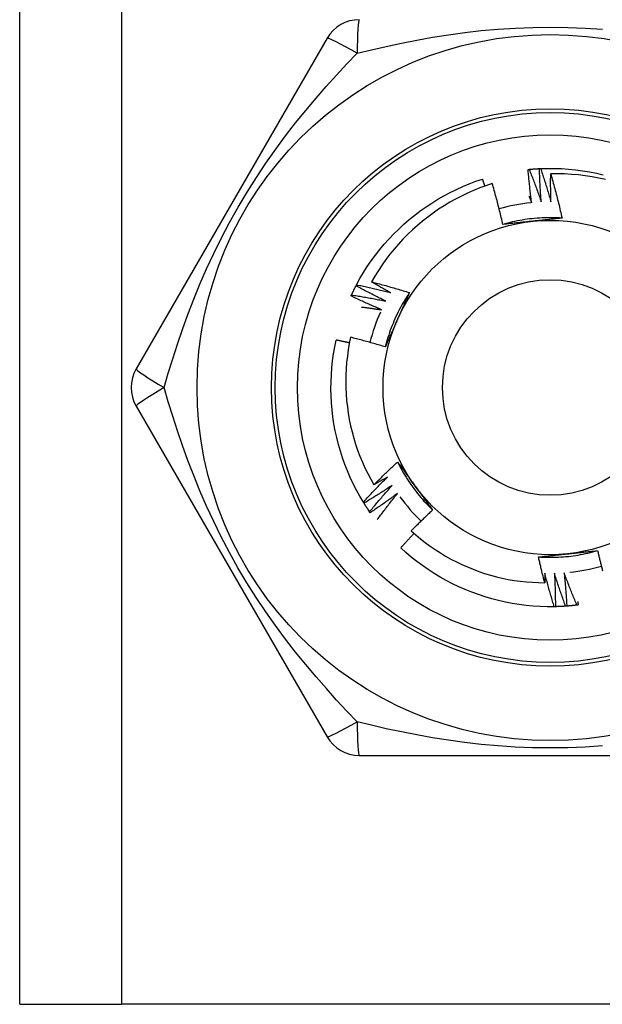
# Model space of a CAD drawing. Header units: inches. Extents: x 4 to 114, y 7 to 59.
# Tile 4 of 55: x 6.014 to 6.323, y 28.916 to 29.438. Entities that reach past the tile are written whole.
import ezdxf

# ---------------------------------------------------------------- set-up
doc = ezdxf.new("R2010")
doc.units = ezdxf.units.IN
doc.header["$MEASUREMENT"] = 0
doc.layers.add('Visible Edges(ANSI)', color=7, linetype='Continuous', lineweight=25)
doc.layers.add('Visible Tangent Edges(ANSI)', color=7, linetype='Continuous', lineweight=25)

msp = doc.modelspace()

# ---------------------------------------------------------------- linework, layer by layer
at = {"layer": 'Visible Edges(ANSI)'}
for p, q in [((6.01404, 28.91602), (6.01404, 38.42783)), ((6.17685, 29.42783), (6.0757, 29.25263)), ((6.19218, 29.29671), (6.19246, 29.29724)), ((6.0757, 29.23295), (6.17685, 29.05775)), ((6.19638, 29.18152), (6.19606, 29.18203)), ((6.19969, 29.17648), (6.19935, 29.17697)), ((6.29777, 29.12668), (6.29717, 29.12667)), ((6.19389, 29.04791), (6.39619, 29.04791)), ((6.01404, 28.91602), (6.06789, 28.91602)), ((6.52219, 28.91602), (6.06789, 28.91602))]:
    msp.add_line(p, q, dxfattribs=at)
at = {"layer": 'Visible Edges(ANSI)', "flags": 128}
for points in [[(6.28389, 29.3584), (6.28411, 29.35842), (6.28434, 29.35844), (6.28456, 29.35846), (6.28479, 29.35848), (6.28502, 29.3585), (6.28524, 29.35852), (6.28547, 29.35854), (6.28569, 29.35856), (6.28592, 29.35857), (6.28614, 29.35859), (6.28637, 29.35861), (6.28659, 29.35862), (6.28682, 29.35864), (6.28704, 29.35866), (6.28727, 29.35867), (6.2875, 29.35869), (6.28772, 29.3587), (6.28795, 29.35872), (6.28817, 29.35873), (6.2884, 29.35874), (6.28862, 29.35875), (6.28885, 29.35877), (6.28908, 29.35878), (6.2893, 29.35879)], [(6.2893, 29.35879), (6.28933, 29.35879), (6.28935, 29.35879), (6.28938, 29.35879), (6.2894, 29.3588), (6.28943, 29.3588), (6.28945, 29.3588), (6.28948, 29.3588), (6.2895, 29.3588), (6.28953, 29.3588), (6.28955, 29.3588), (6.28958, 29.3588), (6.2896, 29.3588), (6.28963, 29.35881), (6.28965, 29.35881), (6.28968, 29.35881), (6.2897, 29.35881), (6.28973, 29.35881), (6.28975, 29.35881), (6.28978, 29.35881), (6.2898, 29.35881), (6.28983, 29.35882), (6.28985, 29.35882), (6.28988, 29.35882), (6.2899, 29.35882)], [(6.29029, 29.3411), (6.29023, 29.34184), (6.29017, 29.34257), (6.29012, 29.34331), (6.29006, 29.34405), (6.29001, 29.34478), (6.28996, 29.34552), (6.28991, 29.34625), (6.28987, 29.34699), (6.28982, 29.34773), (6.28977, 29.34846), (6.28973, 29.3492), (6.28969, 29.34994), (6.28965, 29.35067), (6.28961, 29.35141), (6.28957, 29.35215), (6.28954, 29.35289), (6.2895, 29.35362), (6.28947, 29.35436), (6.28944, 29.3551), (6.28941, 29.35584), (6.28938, 29.35658), (6.28935, 29.35731), (6.28933, 29.35805), (6.2893, 29.35879)], [(6.2899, 29.35882), (6.29362, 29.35892), (6.29734, 29.35891), (6.30106, 29.35878), (6.30477, 29.35852), (6.30847, 29.35815), (6.31216, 29.35766), (6.31583, 29.35706), (6.31948, 29.35633), (6.3231, 29.35549)], [(6.2899, 29.35882), (6.29015, 29.35809), (6.29039, 29.35736), (6.29063, 29.35663), (6.29088, 29.3559), (6.29111, 29.35517), (6.29135, 29.35444), (6.29159, 29.35371), (6.29182, 29.35298), (6.29206, 29.35225), (6.29229, 29.35152), (6.29252, 29.35079), (6.29275, 29.35005), (6.29298, 29.34932), (6.29321, 29.34859), (6.29343, 29.34785), (6.29365, 29.34712), (6.29388, 29.34638), (6.2941, 29.34564), (6.29432, 29.34491), (6.29454, 29.34417), (6.29475, 29.34343), (6.29497, 29.34269), (6.29518, 29.34196), (6.2954, 29.34122)], [(6.28329, 29.35834), (6.28331, 29.35834), (6.28334, 29.35834), (6.28336, 29.35834), (6.28339, 29.35835), (6.28341, 29.35835), (6.28344, 29.35835), (6.28346, 29.35835), (6.28349, 29.35836), (6.28351, 29.35836), (6.28354, 29.35836), (6.28356, 29.35836), (6.28359, 29.35837), (6.28361, 29.35837), (6.28364, 29.35837), (6.28366, 29.35837), (6.28369, 29.35838), (6.28371, 29.35838), (6.28374, 29.35838), (6.28376, 29.35838), (6.28379, 29.35839), (6.28381, 29.35839), (6.28384, 29.35839), (6.28386, 29.35839), (6.28389, 29.3584)], [(6.28519, 29.34072), (6.28509, 29.34145), (6.285, 29.34219), (6.28491, 29.34292), (6.28482, 29.34365), (6.28473, 29.34438), (6.28464, 29.34512), (6.28455, 29.34585), (6.28446, 29.34658), (6.28438, 29.34731), (6.2843, 29.34805), (6.28422, 29.34878), (6.28414, 29.34952), (6.28406, 29.35025), (6.28398, 29.35098), (6.2839, 29.35172), (6.28383, 29.35245), (6.28376, 29.35319), (6.28369, 29.35392), (6.28362, 29.35466), (6.28355, 29.35539), (6.28348, 29.35613), (6.28342, 29.35686), (6.28335, 29.3576), (6.28329, 29.35834)], [(6.28389, 29.3584), (6.28417, 29.35768), (6.28445, 29.35697), (6.28473, 29.35625), (6.28501, 29.35554), (6.28529, 29.35482), (6.28556, 29.3541), (6.28584, 29.35339), (6.28611, 29.35267), (6.28638, 29.35195), (6.28665, 29.35123), (6.28692, 29.35051), (6.28719, 29.34979), (6.28745, 29.34907), (6.28772, 29.34835), (6.28798, 29.34763), (6.28824, 29.3469), (6.2885, 29.34618), (6.28876, 29.34546), (6.28902, 29.34473), (6.28928, 29.34401), (6.28953, 29.34328), (6.28978, 29.34256), (6.29004, 29.34183), (6.29029, 29.3411)], [(6.2954, 29.34122), (6.29538, 29.34183), (6.29536, 29.34245), (6.29535, 29.34306), (6.29534, 29.34368), (6.29532, 29.34429), (6.29531, 29.34491), (6.2953, 29.34552), (6.29529, 29.34614), (6.29528, 29.34675), (6.29528, 29.34737), (6.29527, 29.34798), (6.29527, 29.3486), (6.29526, 29.34922), (6.29526, 29.34983), (6.29526, 29.35045), (6.29526, 29.35106), (6.29526, 29.35168), (6.29526, 29.35229), (6.29526, 29.35291), (6.29526, 29.35352), (6.29527, 29.35414), (6.29527, 29.35476), (6.29528, 29.35537), (6.29528, 29.35599)], [(6.32433, 29.35297), (6.32076, 29.35376), (6.31716, 29.35442), (6.31355, 29.35498), (6.30992, 29.35541), (6.30627, 29.35574), (6.30262, 29.35594), (6.29895, 29.35602), (6.29528, 29.35599)], [(6.29528, 29.35599), (6.29556, 29.35502), (6.29584, 29.35405), (6.29611, 29.35308), (6.29638, 29.35211), (6.29665, 29.35114), (6.29692, 29.35016), (6.29718, 29.34919), (6.29744, 29.34822), (6.2977, 29.34724), (6.29796, 29.34627), (6.29821, 29.34529), (6.29846, 29.34432), (6.29871, 29.34334), (6.29896, 29.34236), (6.2992, 29.34138), (6.29944, 29.3404), (6.29968, 29.33942), (6.29992, 29.33844), (6.30015, 29.33746), (6.30038, 29.33648), (6.30061, 29.3355), (6.30084, 29.33451), (6.30106, 29.33353), (6.30128, 29.33255)], [(6.19246, 29.29724), (6.19425, 29.3005), (6.19615, 29.3037), (6.19816, 29.30684), (6.20026, 29.30991), (6.20246, 29.31291), (6.20475, 29.31584), (6.20713, 29.31869), (6.20961, 29.32147), (6.21217, 29.32416), (6.21482, 29.32678), (6.21755, 29.3293), (6.22036, 29.33174), (6.22325, 29.33408), (6.22621, 29.33634), (6.22924, 29.33849), (6.23234, 29.34055), (6.2355, 29.34251), (6.23873, 29.34437), (6.24201, 29.34612), (6.24535, 29.34776), (6.24873, 29.3493), (6.25217, 29.35073), (6.25565, 29.35205), (6.25917, 29.35325)], [(6.26433, 29.35083), (6.26099, 29.34972), (6.25768, 29.34851), (6.25441, 29.34719), (6.25118, 29.34577), (6.248, 29.34425), (6.24488, 29.34263), (6.24181, 29.34091), (6.23879, 29.3391), (6.23584, 29.3372), (6.23295, 29.3352), (6.23012, 29.33312), (6.22736, 29.33094), (6.22467, 29.32868), (6.22204, 29.32633), (6.2195, 29.3239), (6.21702, 29.32138), (6.21463, 29.31879), (6.21233, 29.31613), (6.21012, 29.31339), (6.20799, 29.3106), (6.20596, 29.30773), (6.20402, 29.3048), (6.20217, 29.30182), (6.20042, 29.29877)], [(6.26043, 29.34953), (6.26038, 29.34968), (6.26032, 29.34984), (6.26027, 29.34999), (6.26022, 29.35015), (6.26017, 29.3503), (6.26012, 29.35046), (6.26006, 29.35061), (6.26001, 29.35077), (6.25996, 29.35092), (6.25991, 29.35108), (6.25985, 29.35124), (6.2598, 29.35139), (6.25975, 29.35155), (6.2597, 29.3517), (6.25964, 29.35186), (6.25959, 29.35201), (6.25954, 29.35217), (6.25949, 29.35232), (6.25943, 29.35248), (6.25938, 29.35263), (6.25933, 29.35279), (6.25927, 29.35294), (6.25922, 29.3531), (6.25917, 29.35325)], [(6.26996, 29.3292), (6.26975, 29.3301), (6.26954, 29.33101), (6.26933, 29.33192), (6.26911, 29.33283), (6.2689, 29.33373), (6.26868, 29.33464), (6.26845, 29.33554), (6.26823, 29.33645), (6.268, 29.33735), (6.26777, 29.33825), (6.26754, 29.33916), (6.26731, 29.34006), (6.26707, 29.34096), (6.26684, 29.34186), (6.26659, 29.34276), (6.26635, 29.34366), (6.26611, 29.34456), (6.26586, 29.34546), (6.26561, 29.34636), (6.26536, 29.34725), (6.26511, 29.34815), (6.26485, 29.34904), (6.26459, 29.34994), (6.26433, 29.35083)], [(6.28375, 29.34424), (6.28381, 29.34409), (6.28388, 29.34394), (6.28394, 29.3438), (6.284, 29.34365), (6.28406, 29.34351), (6.28412, 29.34336), (6.28418, 29.34321), (6.28424, 29.34307), (6.2843, 29.34292), (6.28436, 29.34277), (6.28442, 29.34263), (6.28448, 29.34248), (6.28454, 29.34234), (6.2846, 29.34219), (6.28466, 29.34204), (6.28471, 29.3419), (6.28477, 29.34175), (6.28483, 29.3416), (6.28489, 29.34146), (6.28495, 29.34131), (6.28501, 29.34116), (6.28507, 29.34102), (6.28513, 29.34087), (6.28519, 29.34072)], [(6.30128, 29.33254), (6.29996, 29.33262), (6.29864, 29.33268), (6.29733, 29.33272), (6.29601, 29.33275), (6.29469, 29.33275), (6.29337, 29.33273), (6.29205, 29.3327), (6.29073, 29.33265), (6.28941, 29.33257), (6.2881, 29.33248), (6.28678, 29.33237), (6.28547, 29.33224), (6.28416, 29.33209), (6.28285, 29.33192), (6.28155, 29.33173), (6.28024, 29.33153), (6.27894, 29.3313), (6.27765, 29.33106), (6.27636, 29.33079), (6.27507, 29.33051), (6.27378, 29.33021), (6.27251, 29.32989), (6.27123, 29.32955), (6.26996, 29.32919)], [(6.28578, 29.33089), (6.28512, 29.33082), (6.28445, 29.33075), (6.28379, 29.33068), (6.28313, 29.33061), (6.28247, 29.33054), (6.2818, 29.33047), (6.28114, 29.3304), (6.28048, 29.33033), (6.27982, 29.33026), (6.27916, 29.33019), (6.2785, 29.33012), (6.27784, 29.33005), (6.27718, 29.32998), (6.27653, 29.32991), (6.27587, 29.32984), (6.27521, 29.32977), (6.27455, 29.3297), (6.2739, 29.32963), (6.27324, 29.32955), (6.27258, 29.32948), (6.27193, 29.32941), (6.27127, 29.32934), (6.27062, 29.32927), (6.26996, 29.3292)], [(6.30128, 29.33255), (6.30064, 29.33247), (6.3, 29.3324), (6.29935, 29.33233), (6.29871, 29.33226), (6.29807, 29.33219), (6.29743, 29.33212), (6.29678, 29.33205), (6.29614, 29.33199), (6.2955, 29.33192), (6.29485, 29.33185), (6.29421, 29.33178), (6.29356, 29.33171), (6.29292, 29.33164), (6.29227, 29.33157), (6.29163, 29.3315), (6.29098, 29.33144), (6.29033, 29.33137), (6.28968, 29.3313), (6.28904, 29.33123), (6.28839, 29.33116), (6.28774, 29.33109), (6.28709, 29.33103), (6.28644, 29.33096), (6.28578, 29.33089)], [(6.18977, 29.29185), (6.18987, 29.29205), (6.18996, 29.29226), (6.19006, 29.29246), (6.19016, 29.29266), (6.19025, 29.29287), (6.19035, 29.29307), (6.19045, 29.29328), (6.19055, 29.29348), (6.19065, 29.29368), (6.19075, 29.29389), (6.19084, 29.29409), (6.19094, 29.29429), (6.19105, 29.29449), (6.19115, 29.2947), (6.19125, 29.2949), (6.19135, 29.2951), (6.19145, 29.2953), (6.19155, 29.2955), (6.19166, 29.29571), (6.19176, 29.29591), (6.19186, 29.29611), (6.19197, 29.29631), (6.19207, 29.29651), (6.19218, 29.29671)], [(6.20792, 29.28858), (6.20725, 29.28891), (6.20659, 29.28923), (6.20593, 29.28956), (6.20527, 29.28988), (6.20461, 29.29021), (6.20395, 29.29054), (6.20329, 29.29088), (6.20263, 29.29121), (6.20197, 29.29154), (6.20131, 29.29188), (6.20066, 29.29221), (6.2, 29.29255), (6.19935, 29.29289), (6.19869, 29.29323), (6.19804, 29.29357), (6.19738, 29.29392), (6.19673, 29.29426), (6.19608, 29.29461), (6.19543, 29.29495), (6.19477, 29.2953), (6.19412, 29.29565), (6.19347, 29.296), (6.19283, 29.29636), (6.19218, 29.29671)], [(6.19246, 29.29724), (6.19321, 29.29709), (6.19396, 29.29693), (6.19471, 29.29676), (6.19546, 29.2966), (6.19621, 29.29644), (6.19696, 29.29627), (6.19771, 29.29611), (6.19846, 29.29594), (6.19921, 29.29577), (6.19996, 29.2956), (6.20071, 29.29542), (6.20146, 29.29525), (6.2022, 29.29507), (6.20295, 29.2949), (6.2037, 29.29472), (6.20445, 29.29454), (6.20519, 29.29435), (6.20594, 29.29417), (6.20669, 29.29399), (6.20743, 29.2938), (6.20818, 29.29361), (6.20892, 29.29343), (6.20967, 29.29323), (6.21041, 29.29304)], [(6.20042, 29.29877), (6.20126, 29.29855), (6.2021, 29.29833), (6.20294, 29.29811), (6.20377, 29.29789), (6.20461, 29.29767), (6.20545, 29.29744), (6.20628, 29.29722), (6.20712, 29.29699), (6.20796, 29.29676), (6.20879, 29.29652), (6.20963, 29.29629), (6.21046, 29.29605), (6.21129, 29.29581), (6.21213, 29.29557), (6.21296, 29.29533), (6.21379, 29.29509), (6.21462, 29.29484), (6.21546, 29.29459), (6.21629, 29.29434), (6.21712, 29.29409), (6.21795, 29.29384), (6.21877, 29.29358), (6.2196, 29.29333), (6.22043, 29.29307)], [(6.21041, 29.29304), (6.20999, 29.29328), (6.20957, 29.29351), (6.20915, 29.29374), (6.20873, 29.29398), (6.20832, 29.29421), (6.2079, 29.29445), (6.20748, 29.29468), (6.20706, 29.29492), (6.20664, 29.29515), (6.20623, 29.29539), (6.20581, 29.29563), (6.20539, 29.29587), (6.20498, 29.29611), (6.20456, 29.29635), (6.20415, 29.29659), (6.20373, 29.29683), (6.20332, 29.29707), (6.2029, 29.29731), (6.20249, 29.29755), (6.20207, 29.29779), (6.20166, 29.29804), (6.20124, 29.29828), (6.20083, 29.29852), (6.20042, 29.29877)], [(6.18952, 29.2913), (6.18953, 29.29132), (6.18954, 29.29134), (6.18955, 29.29137), (6.18956, 29.29139), (6.18957, 29.29141), (6.18958, 29.29144), (6.18959, 29.29146), (6.1896, 29.29148), (6.18961, 29.2915), (6.18962, 29.29153), (6.18963, 29.29155), (6.18964, 29.29157), (6.18965, 29.2916), (6.18966, 29.29162), (6.18967, 29.29164), (6.18969, 29.29166), (6.1897, 29.29169), (6.18971, 29.29171), (6.18972, 29.29173), (6.18973, 29.29175), (6.18974, 29.29178), (6.18975, 29.2918), (6.18976, 29.29182), (6.18977, 29.29185)], [(6.20566, 29.284), (6.20498, 29.28429), (6.2043, 29.28458), (6.20362, 29.28487), (6.20295, 29.28516), (6.20227, 29.28546), (6.20159, 29.28575), (6.20092, 29.28605), (6.20024, 29.28635), (6.19957, 29.28665), (6.19889, 29.28695), (6.19822, 29.28725), (6.19755, 29.28755), (6.19687, 29.28786), (6.1962, 29.28816), (6.19553, 29.28847), (6.19486, 29.28878), (6.19419, 29.28909), (6.19352, 29.2894), (6.19285, 29.28971), (6.19218, 29.29003), (6.19152, 29.29034), (6.19085, 29.29066), (6.19018, 29.29098), (6.18952, 29.2913)], [(6.18977, 29.29185), (6.19053, 29.29173), (6.19129, 29.29161), (6.19205, 29.29148), (6.1928, 29.29136), (6.19356, 29.29124), (6.19432, 29.29111), (6.19508, 29.29098), (6.19583, 29.29085), (6.19659, 29.29072), (6.19735, 29.29059), (6.1981, 29.29046), (6.19886, 29.29032), (6.19962, 29.29018), (6.20037, 29.29005), (6.20113, 29.28991), (6.20188, 29.28976), (6.20264, 29.28962), (6.20339, 29.28948), (6.20415, 29.28933), (6.2049, 29.28919), (6.20566, 29.28904), (6.20641, 29.28889), (6.20716, 29.28874), (6.20792, 29.28858)], [(6.22044, 29.29307), (6.21971, 29.29197), (6.219, 29.29085), (6.2183, 29.28973), (6.21762, 29.2886), (6.21696, 29.28746), (6.21631, 29.28631), (6.21568, 29.28515), (6.21507, 29.28398), (6.21448, 29.28281), (6.2139, 29.28162), (6.21334, 29.28043), (6.21279, 29.27923), (6.21227, 29.27802), (6.21176, 29.2768), (6.21127, 29.27557), (6.2108, 29.27434), (6.21034, 29.2731), (6.2099, 29.27186), (6.20949, 29.27061), (6.20909, 29.26935), (6.20871, 29.26809), (6.20834, 29.26682), (6.208, 29.26555), (6.20767, 29.26427)], [(6.22043, 29.29307), (6.22017, 29.29248), (6.21991, 29.29189), (6.21965, 29.2913), (6.21939, 29.2907), (6.21913, 29.29011), (6.21887, 29.28952), (6.21861, 29.28893), (6.21835, 29.28834), (6.21809, 29.28775), (6.21782, 29.28715), (6.21756, 29.28656), (6.2173, 29.28597), (6.21703, 29.28538), (6.21677, 29.28478), (6.21651, 29.28419), (6.21624, 29.28359), (6.21598, 29.283), (6.21571, 29.2824), (6.21545, 29.28181), (6.21518, 29.28121), (6.21492, 29.28061), (6.21465, 29.28002), (6.21439, 29.27942), (6.21412, 29.27882)], [(6.19507, 29.28544), (6.19551, 29.28539), (6.19595, 29.28534), (6.19639, 29.28528), (6.19684, 29.28522), (6.19728, 29.28517), (6.19772, 29.28511), (6.19816, 29.28505), (6.1986, 29.28499), (6.19904, 29.28494), (6.19948, 29.28488), (6.19993, 29.28482), (6.20037, 29.28476), (6.20081, 29.2847), (6.20125, 29.28464), (6.20169, 29.28457), (6.20213, 29.28451), (6.20257, 29.28445), (6.20301, 29.28439), (6.20345, 29.28432), (6.20389, 29.28426), (6.20434, 29.2842), (6.20478, 29.28413), (6.20522, 29.28406), (6.20566, 29.284)], [(6.21412, 29.27882), (6.21385, 29.27821), (6.21358, 29.2776), (6.2133, 29.27699), (6.21303, 29.27638), (6.21276, 29.27577), (6.21249, 29.27516), (6.21222, 29.27456), (6.21195, 29.27395), (6.21168, 29.27334), (6.21141, 29.27274), (6.21114, 29.27213), (6.21087, 29.27152), (6.21061, 29.27092), (6.21034, 29.27031), (6.21007, 29.26971), (6.2098, 29.2691), (6.20954, 29.2685), (6.20927, 29.26789), (6.209, 29.26729), (6.20874, 29.26669), (6.20847, 29.26608), (6.2082, 29.26548), (6.20794, 29.26488), (6.20767, 29.26427)], [(6.19606, 29.18203), (6.19417, 29.18523), (6.19238, 29.18849), (6.19069, 29.19181), (6.18911, 29.19518), (6.18764, 29.19859), (6.18628, 29.20206), (6.18503, 29.20556), (6.18389, 29.2091), (6.18287, 29.21268), (6.18197, 29.21629), (6.18118, 29.21992), (6.1805, 29.22358), (6.17994, 29.22726), (6.17951, 29.23095), (6.17919, 29.23466), (6.17899, 29.23837), (6.1789, 29.24209), (6.17894, 29.24581), (6.1791, 29.24953), (6.17937, 29.25324), (6.17977, 29.25694), (6.18028, 29.26062), (6.18091, 29.26429), (6.18166, 29.26793)], [(6.18868, 29.26643), (6.18839, 29.2665), (6.1881, 29.26656), (6.18781, 29.26663), (6.18752, 29.26669), (6.18722, 29.26676), (6.18693, 29.26682), (6.18664, 29.26688), (6.18635, 29.26695), (6.18605, 29.26701), (6.18576, 29.26707), (6.18547, 29.26714), (6.18517, 29.2672), (6.18488, 29.26726), (6.18459, 29.26733), (6.1843, 29.26739), (6.184, 29.26745), (6.18371, 29.26751), (6.18342, 29.26757), (6.18312, 29.26763), (6.18283, 29.26769), (6.18254, 29.26775), (6.18224, 29.26781), (6.18195, 29.26787), (6.18166, 29.26793)], [(6.1893, 29.26942), (6.18862, 29.26612), (6.18805, 29.2628), (6.18758, 29.25946), (6.18721, 29.2561), (6.18694, 29.25274), (6.18678, 29.24936), (6.18673, 29.24598), (6.18678, 29.24259), (6.18694, 29.23921), (6.1872, 29.23585), (6.18757, 29.23249), (6.18804, 29.22915), (6.18861, 29.22583), (6.18929, 29.22253), (6.19007, 29.21925), (6.19096, 29.216), (6.19194, 29.21277), (6.19303, 29.20957), (6.19422, 29.20641), (6.19552, 29.20328), (6.1969, 29.20019), (6.19839, 29.19716), (6.19996, 29.19417), (6.20163, 29.19124)], [(6.20767, 29.26427), (6.20691, 29.26451), (6.20615, 29.26474), (6.20539, 29.26497), (6.20463, 29.2652), (6.20387, 29.26542), (6.20311, 29.26565), (6.20234, 29.26587), (6.20158, 29.2661), (6.20081, 29.26632), (6.20005, 29.26653), (6.19929, 29.26675), (6.19852, 29.26697), (6.19775, 29.26718), (6.19699, 29.26739), (6.19622, 29.2676), (6.19545, 29.26781), (6.19469, 29.26802), (6.19392, 29.26823), (6.19315, 29.26843), (6.19238, 29.26863), (6.19161, 29.26883), (6.19084, 29.26903), (6.19007, 29.26923), (6.1893, 29.26942)], [(6.20163, 29.19124), (6.20215, 29.19176), (6.20266, 29.19227), (6.20317, 29.19278), (6.20369, 29.19329), (6.2042, 29.1938), (6.20472, 29.19431), (6.20524, 29.19482), (6.20576, 29.19533), (6.20628, 29.19583), (6.2068, 29.19634), (6.20732, 29.19684), (6.20785, 29.19735), (6.20837, 29.19785), (6.20889, 29.19835), (6.20942, 29.19885), (6.20995, 29.19935), (6.21047, 29.19985), (6.211, 29.20035), (6.21153, 29.20084), (6.21206, 29.20134), (6.21259, 29.20184), (6.21313, 29.20233), (6.21366, 29.20282), (6.21419, 29.20331)], [(6.21419, 29.20331), (6.21458, 29.20279), (6.21496, 29.20227), (6.21534, 29.20175), (6.21572, 29.20123), (6.2161, 29.20071), (6.21649, 29.20019), (6.21687, 29.19967), (6.21725, 29.19914), (6.21763, 29.19862), (6.21801, 29.1981), (6.2184, 29.19757), (6.21878, 29.19705), (6.21916, 29.19653), (6.21954, 29.196), (6.21992, 29.19548), (6.22031, 29.19495), (6.22069, 29.19442), (6.22107, 29.1939), (6.22146, 29.19337), (6.22184, 29.19284), (6.22222, 29.19231), (6.22261, 29.19178), (6.22299, 29.19125), (6.22338, 29.19072)], [(6.2142, 29.20332), (6.21479, 29.20214), (6.2154, 29.20096), (6.21602, 29.1998), (6.21666, 29.19865), (6.21731, 29.1975), (6.21799, 29.19637), (6.21868, 29.19524), (6.21938, 29.19413), (6.2201, 29.19303), (6.22084, 29.19193), (6.2216, 29.19085), (6.22237, 29.18978), (6.22315, 29.18872), (6.22395, 29.18767), (6.22476, 29.18663), (6.22559, 29.18561), (6.22644, 29.18459), (6.2273, 29.18359), (6.22817, 29.18261), (6.22906, 29.18163), (6.22996, 29.18067), (6.23088, 29.17972), (6.23181, 29.17879), (6.23276, 29.17787)], [(6.19606, 29.18203), (6.19658, 29.1826), (6.1971, 29.18316), (6.19762, 29.18373), (6.19814, 29.18429), (6.19866, 29.18486), (6.19919, 29.18542), (6.19971, 29.18598), (6.20024, 29.18654), (6.20076, 29.1871), (6.20129, 29.18766), (6.20182, 29.18821), (6.20235, 29.18877), (6.20288, 29.18933), (6.20341, 29.18988), (6.20395, 29.19043), (6.20448, 29.19099), (6.20502, 29.19154), (6.20555, 29.19209), (6.20609, 29.19264), (6.20663, 29.19318), (6.20717, 29.19373), (6.20771, 29.19428), (6.20825, 29.19482), (6.20879, 29.19537)], [(6.20879, 29.19537), (6.2085, 29.19519), (6.2082, 29.19502), (6.2079, 29.19484), (6.20761, 29.19467), (6.20731, 29.1945), (6.20701, 29.19432), (6.20671, 29.19415), (6.20642, 29.19398), (6.20612, 29.1938), (6.20582, 29.19363), (6.20552, 29.19346), (6.20523, 29.19329), (6.20493, 29.19311), (6.20463, 29.19294), (6.20433, 29.19277), (6.20403, 29.1926), (6.20373, 29.19243), (6.20343, 29.19226), (6.20313, 29.19209), (6.20283, 29.19192), (6.20253, 29.19175), (6.20223, 29.19158), (6.20193, 29.19141), (6.20163, 29.19124)], [(6.21137, 29.19096), (6.21076, 29.19055), (6.21014, 29.19014), (6.20952, 29.18974), (6.20891, 29.18933), (6.20829, 29.18893), (6.20767, 29.18853), (6.20705, 29.18813), (6.20643, 29.18773), (6.2058, 29.18733), (6.20518, 29.18694), (6.20456, 29.18654), (6.20393, 29.18615), (6.20331, 29.18576), (6.20268, 29.18536), (6.20206, 29.18497), (6.20143, 29.18459), (6.2008, 29.1842), (6.20017, 29.18381), (6.19954, 29.18343), (6.19891, 29.18304), (6.19828, 29.18266), (6.19765, 29.18228), (6.19701, 29.1819), (6.19638, 29.18152)], [(6.19935, 29.17697), (6.19984, 29.17757), (6.20033, 29.17816), (6.20082, 29.17875), (6.20131, 29.17934), (6.2018, 29.17993), (6.20229, 29.18052), (6.20279, 29.18111), (6.20328, 29.18169), (6.20378, 29.18228), (6.20428, 29.18287), (6.20478, 29.18345), (6.20528, 29.18403), (6.20578, 29.18461), (6.20628, 29.1852), (6.20679, 29.18578), (6.20729, 29.18635), (6.2078, 29.18693), (6.2083, 29.18751), (6.20881, 29.18809), (6.20932, 29.18866), (6.20983, 29.18924), (6.21034, 29.18981), (6.21086, 29.19038), (6.21137, 29.19096)], [(6.21417, 29.18668), (6.21358, 29.18624), (6.21299, 29.18581), (6.21239, 29.18537), (6.2118, 29.18493), (6.2112, 29.1845), (6.2106, 29.18407), (6.21, 29.18364), (6.2094, 29.18321), (6.2088, 29.18278), (6.2082, 29.18235), (6.2076, 29.18192), (6.207, 29.1815), (6.20639, 29.18107), (6.20579, 29.18065), (6.20518, 29.18023), (6.20458, 29.1798), (6.20397, 29.17938), (6.20336, 29.17897), (6.20275, 29.17855), (6.20214, 29.17813), (6.20153, 29.17772), (6.20092, 29.1773), (6.20031, 29.17689), (6.19969, 29.17648)], [(6.20341, 29.17279), (6.20385, 29.17338), (6.20428, 29.17397), (6.20472, 29.17456), (6.20516, 29.17514), (6.2056, 29.17573), (6.20604, 29.17631), (6.20649, 29.17689), (6.20693, 29.17747), (6.20737, 29.17806), (6.20782, 29.17864), (6.20827, 29.17922), (6.20871, 29.1798), (6.20916, 29.18037), (6.20961, 29.18095), (6.21006, 29.18153), (6.21052, 29.1821), (6.21097, 29.18268), (6.21143, 29.18325), (6.21188, 29.18383), (6.21234, 29.1844), (6.2128, 29.18497), (6.21325, 29.18554), (6.21371, 29.18611), (6.21417, 29.18668)], [(6.22338, 29.19072), (6.22377, 29.19018), (6.22416, 29.18964), (6.22456, 29.1891), (6.22495, 29.18856), (6.22534, 29.18802), (6.22573, 29.18749), (6.22612, 29.18695), (6.22651, 29.18641), (6.2269, 29.18587), (6.22729, 29.18534), (6.22769, 29.1848), (6.22808, 29.18426), (6.22847, 29.18373), (6.22886, 29.18319), (6.22925, 29.18266), (6.22964, 29.18213), (6.23003, 29.18159), (6.23042, 29.18106), (6.2308, 29.18053), (6.23119, 29.17999), (6.23158, 29.17946), (6.23197, 29.17893), (6.23236, 29.1784), (6.23275, 29.17787)], [(6.19935, 29.17697), (6.19922, 29.17716), (6.19909, 29.17735), (6.19897, 29.17753), (6.19884, 29.17772), (6.19871, 29.17791), (6.19859, 29.1781), (6.19846, 29.17829), (6.19834, 29.17847), (6.19821, 29.17866), (6.19809, 29.17885), (6.19796, 29.17904), (6.19784, 29.17923), (6.19772, 29.17942), (6.19759, 29.17961), (6.19747, 29.1798), (6.19735, 29.17999), (6.19722, 29.18018), (6.1971, 29.18037), (6.19698, 29.18056), (6.19686, 29.18075), (6.19674, 29.18094), (6.19662, 29.18113), (6.1965, 29.18132), (6.19638, 29.18152)], [(6.23275, 29.17787), (6.23227, 29.17742), (6.23179, 29.17697), (6.23131, 29.17652), (6.23083, 29.17607), (6.23035, 29.17562), (6.22987, 29.17516), (6.2294, 29.17471), (6.22892, 29.17426), (6.22844, 29.1738), (6.22797, 29.17335), (6.22749, 29.17289), (6.22702, 29.17243), (6.22655, 29.17197), (6.22608, 29.17151), (6.22561, 29.17105), (6.22514, 29.17059), (6.22467, 29.17013), (6.2242, 29.16967), (6.22373, 29.16921), (6.22326, 29.16874), (6.2228, 29.16828), (6.22233, 29.16781), (6.22187, 29.16734), (6.22141, 29.16688)], [(6.22141, 29.16688), (6.22383, 29.16473), (6.22631, 29.16266), (6.22886, 29.16067), (6.23146, 29.15875), (6.23412, 29.15692), (6.23684, 29.15518), (6.23961, 29.15351), (6.24243, 29.15193), (6.2453, 29.15044), (6.24822, 29.14903), (6.25118, 29.14772), (6.25418, 29.14649), (6.25722, 29.14537), (6.26029, 29.14433), (6.26338, 29.1434), (6.2665, 29.14256), (6.26964, 29.14182), (6.27281, 29.14117), (6.27599, 29.14063), (6.27919, 29.14018), (6.28241, 29.13983), (6.28563, 29.13959), (6.28887, 29.13944), (6.29211, 29.13939)], [(6.22293, 29.16551), (6.22263, 29.16519), (6.22233, 29.16488), (6.22203, 29.16456), (6.22173, 29.16425), (6.22144, 29.16393), (6.22114, 29.16361), (6.22084, 29.1633), (6.22054, 29.16298), (6.22025, 29.16266), (6.21995, 29.16234), (6.21965, 29.16202), (6.21936, 29.1617), (6.21906, 29.16139), (6.21877, 29.16107), (6.21847, 29.16075), (6.21818, 29.16042), (6.21788, 29.1601), (6.21759, 29.15978), (6.2173, 29.15946), (6.217, 29.15914), (6.21671, 29.15882), (6.21642, 29.15849), (6.21613, 29.15817), (6.21584, 29.15785)], [(6.29717, 29.12667), (6.29345, 29.12666), (6.28973, 29.12677), (6.28602, 29.127), (6.28231, 29.12735), (6.27862, 29.12782), (6.27495, 29.1284), (6.2713, 29.1291), (6.26767, 29.12992), (6.26407, 29.13086), (6.2605, 29.13191), (6.25696, 29.13307), (6.25347, 29.13434), (6.25002, 29.13573), (6.24661, 29.13723), (6.24326, 29.13883), (6.23995, 29.14055), (6.23671, 29.14236), (6.23352, 29.14428), (6.2304, 29.1463), (6.22734, 29.14842), (6.22435, 29.15064), (6.22144, 29.15295), (6.2186, 29.15536), (6.21584, 29.15785)], [(6.28881, 29.15304), (6.29012, 29.15296), (6.29144, 29.1529), (6.29276, 29.15286), (6.29408, 29.15284), (6.2954, 29.15283), (6.29672, 29.15285), (6.29804, 29.15288), (6.29935, 29.15294), (6.30067, 29.15301), (6.30199, 29.1531), (6.3033, 29.15321), (6.30462, 29.15334), (6.30593, 29.15349), (6.30723, 29.15366), (6.30854, 29.15385), (6.30984, 29.15405), (6.31114, 29.15428), (6.31244, 29.15452), (6.31373, 29.15479), (6.31502, 29.15507), (6.3163, 29.15537), (6.31758, 29.15569), (6.31886, 29.15603), (6.32013, 29.15639)], [(6.3043, 29.15469), (6.30497, 29.15476), (6.30563, 29.15483), (6.3063, 29.1549), (6.30696, 29.15497), (6.30762, 29.15504), (6.30828, 29.15511), (6.30894, 29.15518), (6.30961, 29.15525), (6.31027, 29.15532), (6.31093, 29.15539), (6.31159, 29.15546), (6.31224, 29.15553), (6.3129, 29.1556), (6.31356, 29.15567), (6.31422, 29.15574), (6.31488, 29.15581), (6.31553, 29.15588), (6.31619, 29.15596), (6.31685, 29.15603), (6.3175, 29.1561), (6.31816, 29.15617), (6.31881, 29.15624), (6.31947, 29.15631), (6.32012, 29.15639)], [(6.32012, 29.15639), (6.32024, 29.15588), (6.32036, 29.15537), (6.32048, 29.15486), (6.32059, 29.15435), (6.32071, 29.15384), (6.32083, 29.15334), (6.32095, 29.15283), (6.32108, 29.15232), (6.3212, 29.15182), (6.32132, 29.15131), (6.32144, 29.1508), (6.32157, 29.15029), (6.32169, 29.14979), (6.32182, 29.14928), (6.32195, 29.14878), (6.32207, 29.14827), (6.3222, 29.14777), (6.32233, 29.14726), (6.32246, 29.14675), (6.32259, 29.14625), (6.32272, 29.14574)], [(6.28881, 29.15304), (6.28945, 29.15311), (6.29009, 29.15318), (6.29073, 29.15325), (6.29137, 29.15332), (6.29202, 29.15339), (6.29266, 29.15346), (6.2933, 29.15353), (6.29395, 29.1536), (6.29459, 29.15367), (6.29523, 29.15373), (6.29588, 29.1538), (6.29652, 29.15387), (6.29717, 29.15394), (6.29781, 29.15401), (6.29846, 29.15408), (6.29911, 29.15415), (6.29975, 29.15421), (6.3004, 29.15428), (6.30105, 29.15435), (6.3017, 29.15442), (6.30235, 29.15449), (6.303, 29.15456), (6.30365, 29.15462), (6.3043, 29.15469)], [(6.29211, 29.13939), (6.29196, 29.13996), (6.29182, 29.14053), (6.29167, 29.14109), (6.29153, 29.14166), (6.29138, 29.14223), (6.29124, 29.14279), (6.2911, 29.14336), (6.29095, 29.14393), (6.29081, 29.1445), (6.29067, 29.14506), (6.29054, 29.14563), (6.2904, 29.1462), (6.29026, 29.14677), (6.29012, 29.14734), (6.28999, 29.14791), (6.28985, 29.14847), (6.28972, 29.14904), (6.28959, 29.14961), (6.28945, 29.15018), (6.28932, 29.15075), (6.28919, 29.15132), (6.28906, 29.15189), (6.28893, 29.15246), (6.28881, 29.15304)], [(6.29214, 29.14441), (6.29214, 29.1442), (6.29214, 29.14399), (6.29214, 29.14378), (6.29214, 29.14357), (6.29214, 29.14336), (6.29214, 29.14315), (6.29214, 29.14294), (6.29213, 29.14274), (6.29213, 29.14253), (6.29213, 29.14232), (6.29213, 29.14211), (6.29213, 29.1419), (6.29213, 29.14169), (6.29213, 29.14148), (6.29213, 29.14127), (6.29213, 29.14107), (6.29212, 29.14086), (6.29212, 29.14065), (6.29212, 29.14044), (6.29212, 29.14023), (6.29212, 29.14002), (6.29211, 29.13981), (6.29211, 29.1396), (6.29211, 29.13939)], [(6.29717, 29.12667), (6.29694, 29.1274), (6.29672, 29.12814), (6.29649, 29.12887), (6.29627, 29.12961), (6.29605, 29.13034), (6.29583, 29.13108), (6.29562, 29.13182), (6.2954, 29.13255), (6.29519, 29.13329), (6.29497, 29.13403), (6.29476, 29.13477), (6.29455, 29.1355), (6.29434, 29.13624), (6.29413, 29.13698), (6.29393, 29.13772), (6.29372, 29.13847), (6.29352, 29.13921), (6.29332, 29.13995), (6.29312, 29.14069), (6.29292, 29.14143), (6.29272, 29.14218), (6.29252, 29.14292), (6.29233, 29.14366), (6.29214, 29.14441)], [(6.29725, 29.14439), (6.29729, 29.14365), (6.29732, 29.14291), (6.29736, 29.14218), (6.29739, 29.14144), (6.29743, 29.1407), (6.29746, 29.13997), (6.29749, 29.13923), (6.29751, 29.13849), (6.29754, 29.13775), (6.29757, 29.13702), (6.29759, 29.13628), (6.29761, 29.13554), (6.29764, 29.1348), (6.29765, 29.13406), (6.29767, 29.13333), (6.29769, 29.13259), (6.29771, 29.13185), (6.29772, 29.13111), (6.29773, 29.13037), (6.29774, 29.12964), (6.29775, 29.1289), (6.29776, 29.12816), (6.29777, 29.12742), (6.29777, 29.12668)], [(6.30319, 29.12694), (6.30293, 29.12766), (6.30267, 29.12838), (6.30241, 29.1291), (6.30215, 29.12982), (6.30189, 29.13055), (6.30163, 29.13127), (6.30138, 29.13199), (6.30112, 29.13272), (6.30087, 29.13344), (6.30062, 29.13417), (6.30037, 29.1349), (6.30012, 29.13562), (6.29987, 29.13635), (6.29963, 29.13708), (6.29938, 29.13781), (6.29914, 29.13854), (6.2989, 29.13927), (6.29866, 29.14), (6.29842, 29.14073), (6.29818, 29.14146), (6.29795, 29.14219), (6.29771, 29.14292), (6.29748, 29.14366), (6.29725, 29.14439)], [(6.30235, 29.14464), (6.30243, 29.1439), (6.3025, 29.14317), (6.30258, 29.14243), (6.30265, 29.1417), (6.30272, 29.14096), (6.30279, 29.14023), (6.30286, 29.1395), (6.30292, 29.13876), (6.30299, 29.13802), (6.30305, 29.13729), (6.30312, 29.13655), (6.30318, 29.13582), (6.30324, 29.13508), (6.30329, 29.13435), (6.30335, 29.13361), (6.30341, 29.13287), (6.30346, 29.13214), (6.30351, 29.1314), (6.30356, 29.13066), (6.30361, 29.12993), (6.30366, 29.12919), (6.30371, 29.12845), (6.30375, 29.12772), (6.30379, 29.12698)], [(6.3092, 29.12751), (6.30889, 29.12822), (6.30859, 29.12893), (6.3083, 29.12964), (6.308, 29.13034), (6.3077, 29.13105), (6.30741, 29.13176), (6.30712, 29.13247), (6.30683, 29.13318), (6.30654, 29.13389), (6.30625, 29.13461), (6.30596, 29.13532), (6.30568, 29.13603), (6.30539, 29.13675), (6.30511, 29.13746), (6.30483, 29.13817), (6.30455, 29.13889), (6.30427, 29.13961), (6.30399, 29.14032), (6.30371, 29.14104), (6.30344, 29.14176), (6.30316, 29.14248), (6.30289, 29.1432), (6.30262, 29.14392), (6.30235, 29.14464)], [(6.30959, 29.12936), (6.3096, 29.12928), (6.30961, 29.12921), (6.30962, 29.12914), (6.30963, 29.12906), (6.30964, 29.12899), (6.30965, 29.12892), (6.30965, 29.12884), (6.30966, 29.12877), (6.30967, 29.1287), (6.30968, 29.12862), (6.30969, 29.12855), (6.3097, 29.12847), (6.3097, 29.1284), (6.30971, 29.12833), (6.30972, 29.12825), (6.30973, 29.12818), (6.30974, 29.12811), (6.30974, 29.12803), (6.30975, 29.12796), (6.30976, 29.12788), (6.30977, 29.12781), (6.30978, 29.12774), (6.30979, 29.12766), (6.30979, 29.12759)], [(6.30319, 29.12694), (6.30297, 29.12692), (6.30274, 29.1269), (6.30252, 29.12689), (6.30229, 29.12688), (6.30206, 29.12686), (6.30184, 29.12685), (6.30161, 29.12683), (6.30139, 29.12682), (6.30116, 29.12681), (6.30094, 29.1268), (6.30071, 29.12679), (6.30048, 29.12678), (6.30026, 29.12677), (6.30003, 29.12676), (6.29981, 29.12675), (6.29958, 29.12674), (6.29935, 29.12673), (6.29913, 29.12672), (6.2989, 29.12671), (6.29868, 29.12671), (6.29845, 29.1267), (6.29822, 29.12669), (6.298, 29.12669), (6.29777, 29.12668)], [(6.30379, 29.12698), (6.30377, 29.12698), (6.30374, 29.12698), (6.30372, 29.12697), (6.30369, 29.12697), (6.30367, 29.12697), (6.30364, 29.12697), (6.30362, 29.12697), (6.30359, 29.12696), (6.30357, 29.12696), (6.30354, 29.12696), (6.30352, 29.12696), (6.30349, 29.12696), (6.30347, 29.12695), (6.30344, 29.12695), (6.30342, 29.12695), (6.30339, 29.12695), (6.30337, 29.12695), (6.30334, 29.12695), (6.30332, 29.12694), (6.30329, 29.12694), (6.30327, 29.12694), (6.30324, 29.12694), (6.30322, 29.12694), (6.30319, 29.12694)], [(6.3092, 29.12751), (6.30897, 29.12749), (6.30875, 29.12746), (6.30852, 29.12743), (6.3083, 29.12741), (6.30807, 29.12738), (6.30785, 29.12736), (6.30762, 29.12733), (6.3074, 29.12731), (6.30717, 29.12728), (6.30695, 29.12726), (6.30672, 29.12724), (6.3065, 29.12722), (6.30627, 29.12719), (6.30605, 29.12717), (6.30582, 29.12715), (6.3056, 29.12713), (6.30537, 29.12711), (6.30515, 29.12709), (6.30492, 29.12707), (6.3047, 29.12705), (6.30447, 29.12703), (6.30425, 29.12701), (6.30402, 29.127), (6.30379, 29.12698)], [(6.30979, 29.12759), (6.30977, 29.12759), (6.30974, 29.12758), (6.30972, 29.12758), (6.30969, 29.12758), (6.30967, 29.12757), (6.30964, 29.12757), (6.30962, 29.12757), (6.30959, 29.12756), (6.30957, 29.12756), (6.30954, 29.12756), (6.30952, 29.12755), (6.30949, 29.12755), (6.30947, 29.12755), (6.30944, 29.12755), (6.30942, 29.12754), (6.30939, 29.12754), (6.30937, 29.12754), (6.30934, 29.12753), (6.30932, 29.12753), (6.30929, 29.12753), (6.30927, 29.12752), (6.30924, 29.12752), (6.30922, 29.12752), (6.3092, 29.12751)]]:
    msp.add_lwpolyline(points, dxfattribs=at)
at = {"layer": 'Visible Edges(ANSI)'}
for radius in [0.18701, 0.13386, 0.08858]:
    msp.add_circle((6.29504, 29.24279), radius, dxfattribs=at)
for centre, radius, start, end in [((6.19389, 29.41799), 0.01969, 90, 150), ((6.29504, 29.24279), 0.09843, 96.0181, 105.9569), ((6.29504, 29.24279), 0.09843, 156.0181, 165.9569), ((6.09274, 29.24279), 0.01969, 150, 210), ((6.29504, 29.24279), 0.09843, 216.0181, 225.9569), ((6.29504, 29.24279), 0.09843, 276.0181, 285.9569), ((6.19389, 29.06759), 0.01969, 210, 270)]:
    msp.add_arc(centre, radius, start, end, dxfattribs=at)
at = {"layer": 'Visible Tangent Edges(ANSI)'}
msp.add_line((6.06789, 38.42783), (6.06789, 28.91602), dxfattribs=at)
at = {"layer": 'Visible Tangent Edges(ANSI)', "flags": 128}
for points in [[(6.1928, 29.41989), (6.20041, 29.42175), (6.20821, 29.42354), (6.21619, 29.42526), (6.22434, 29.42686), (6.23265, 29.42835), (6.24111, 29.42968), (6.24973, 29.43086), (6.25852, 29.43186), (6.26746, 29.43266), (6.27656, 29.43325), (6.28577, 29.43361), (6.29507, 29.43374), (6.30437, 29.43361), (6.3136, 29.43325), (6.32268, 29.43266)], [(6.09055, 29.24279), (6.09275, 29.25032), (6.09509, 29.25797), (6.0976, 29.26573), (6.10028, 29.2736), (6.10315, 29.28154), (6.10623, 29.28954), (6.10952, 29.29759), (6.11304, 29.3057), (6.11682, 29.31385), (6.12086, 29.32202), (6.12516, 29.33019), (6.1297, 29.3383), (6.13445, 29.34628), (6.13938, 29.35408), (6.14444, 29.36167), (6.14962, 29.36902), (6.15487, 29.37612), (6.16019, 29.38299), (6.16557, 29.38964), (6.17099, 29.39607), (6.17644, 29.40231), (6.18191, 29.40835), (6.18737, 29.41421), (6.19279, 29.41989)], [(6.19279, 29.06569), (6.18738, 29.07136), (6.18192, 29.07722), (6.17645, 29.08327), (6.17098, 29.08952), (6.16554, 29.09598), (6.16015, 29.10264), (6.15482, 29.10952), (6.14956, 29.11663), (6.1444, 29.12397), (6.13934, 29.13156), (6.13441, 29.13937), (6.12966, 29.14735), (6.12512, 29.15546), (6.12083, 29.16363), (6.11679, 29.17181), (6.11301, 29.17996), (6.10949, 29.18806), (6.1062, 29.19611), (6.10314, 29.20409), (6.10027, 29.212), (6.0976, 29.21984), (6.0951, 29.2276), (6.09275, 29.23525), (6.09055, 29.24279)], [(6.32263, 29.05292), (6.31353, 29.05233), (6.30431, 29.05197), (6.29502, 29.05185), (6.28571, 29.05197), (6.27649, 29.05233), (6.2674, 29.05292), (6.25847, 29.05373), (6.24969, 29.05473), (6.24107, 29.0559), (6.23262, 29.05724), (6.22433, 29.05872), (6.2162, 29.06032), (6.20822, 29.06203), (6.20042, 29.06383), (6.1928, 29.06569)]]:
    msp.add_lwpolyline(points, dxfattribs=at)
at = {"layer": 'Visible Tangent Edges(ANSI)'}
for radius in [0.14764, 0.14567, 0.05709]:
    msp.add_circle((6.29504, 29.24279), radius, dxfattribs=at)
for centre, major_axis, start_param, end_param in [((6.19389, 29.41799), (0, 0.01969), 0, 1.474012), ((6.19389, 29.41799), (-0.01705, 0.00984), 4.809173, 6.283185), ((6.09274, 29.24279), (-0.01705, 0.00984), 0, 1.474012), ((6.09274, 29.24279), (-0.01705, -0.00984), 4.809173, 6.283185), ((6.19389, 29.06759), (-0.01705, -0.00984), 0, 1.474012), ((6.19389, 29.06759), (0, -0.01969), 4.809173, 6.283185)]:
    msp.add_ellipse(centre, major_axis=major_axis, ratio=0.056054, start_param=start_param, end_param=end_param, dxfattribs=at)

doc.saveas('drawing.dxf')
